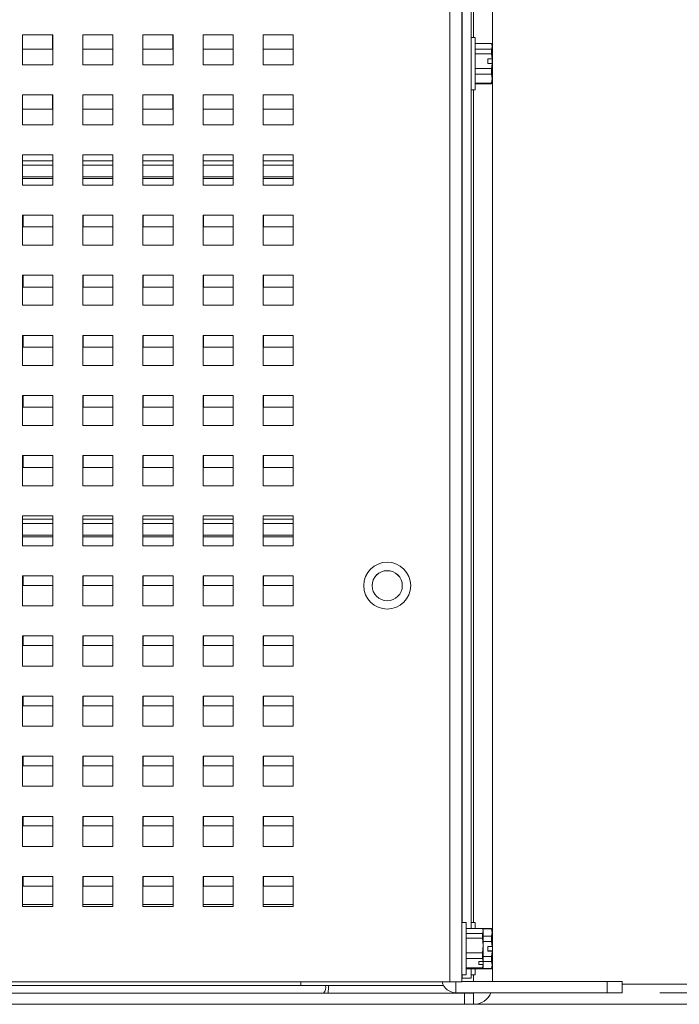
# Paper-space layout '4' of a CAD drawing. Header units: inches. Extents: x 1 to 109, y 1 to 85.
# Tile 11 of 46: x 54.51 to 58.9, y 16.87 to 23.42. Entities that reach past the tile are written whole.
import ezdxf

# ---------------------------------------------------------------- set-up
doc = ezdxf.new("R2010")
doc.units = ezdxf.units.IN
doc.header["$MEASUREMENT"] = 0
doc.styles.add('SLDTEXTSTYLE0', font='GOTHIC.TTF', dxfattribs={"width": 0.913})
doc.dimstyles.new('SLDDIMSTYLE0', dxfattribs={"dimtxt": 0.625, "dimasz": 0.65, "dimexe": 0, "dimexo": 0.0625, "dimgap": 0.15625, "dimtad": 0, "dimtih": 1, "dimtoh": 1, "dimrnd": 1e-09, "dimzin": 12, "dimdsep": 46, "dimtxsty": 'SLDTEXTSTYLE0', "dimsah": 1, "dimcen": 0.09, "dimadec": 0, "dimazin": 3, "dimtfac": 1, "dimtofl": 0, "dimtmove": 0, "dimatfit": 3, "dimfxl": 1, "dimfrac": 2, "dimtolj": 1, "dimtzin": 12, "dimarcsym": 0})

# ---------------------------------------------------------------- blocks, each defined once
blk = doc.blocks.new('_D_51')
at = {"color": 7, "linetype": 'Continuous', "lineweight": 0, "ltscale": 5}
for p, q in [((56.7048, 29.2041), (61.4395, 29.2041)), ((60.8145, 29.2041), (60.8145, 23.3774)), ((60.8145, 16.9464), (60.8145, 22.3862)), ((58.7698, 16.9464), (61.4395, 16.9464))]:
    blk.add_line(p, q, dxfattribs=at)
for points in [[(60.8145, 29.2041), (60.7145, 28.5541), (60.9145, 28.5541)], [(60.8145, 16.9464), (60.9145, 17.5964), (60.7145, 17.5964)]]:
    blk.add_solid(points, dxfattribs=at)
at = {"color": 7, "linetype": 'Continuous', "lineweight": 0, "ltscale": 5, "insert": (59.7755, 23.1846), "char_height": 0.625, "attachment_point": 1, "style": 'SLDTEXTSTYLE0'}
blk.add_mtext('12.26', dxfattribs=at)

psp = doc.layouts.new('4')

# ---------------------------------------------------------------- linework, layer by layer
at = {"color": 7, "linetype": 'Continuous', "lineweight": 15, "ltscale": 5}
for p, q in [((57.4546, 29.8951), (57.4546, 17.0201)), ((57.3748, 17.0201), (57.3748, 29.8153)), ((57.5148, 17.3745), (57.5148, 29.8143)), ((57.657, 17.0211), (57.657, 29.7944)), ((57.455, 17.4141), (57.455, 28.0671)), ((54.7325, 23.3201), (54.5325, 23.3201)), ((54.5325, 23.3201), (54.5325, 23.1201)), ((54.7318, 23.2243), (54.7318, 23.3201)), ((54.7325, 23.1201), (54.7325, 23.3201)), ((55.1325, 23.3201), (54.9325, 23.3201)), ((54.9325, 23.3201), (54.9325, 23.1201)), ((55.1318, 23.2243), (55.1318, 23.3201)), ((55.1325, 23.1201), (55.1325, 23.3201)), ((55.5325, 23.3201), (55.3325, 23.3201)), ((55.3325, 23.3201), (55.3325, 23.1201)), ((55.5318, 23.2243), (55.5318, 23.3201)), ((55.5325, 23.1201), (55.5325, 23.3201)), ((55.9325, 23.3201), (55.7325, 23.3201)), ((55.7325, 23.3201), (55.7325, 23.1201)), ((55.9318, 23.2243), (55.9318, 23.3201)), ((55.9325, 23.1201), (55.9325, 23.3201)), ((56.3325, 23.3201), (56.1325, 23.3201)), ((56.1325, 23.3201), (56.1325, 23.1201)), ((56.3318, 23.2243), (56.3318, 23.3201)), ((56.3325, 23.1201), (56.3325, 23.3201)), ((57.543, 23.3011), (57.5148, 23.3011)), ((57.543, 22.9531), (57.543, 23.3011)), ((57.6514, 23.2615), (57.543, 23.2615)), ((57.6558, 23.2521), (57.6514, 23.2615)), ((57.6558, 23.2428), (57.6514, 23.2615)), ((54.5325, 23.2243), (54.7318, 23.2243)), ((54.9325, 23.2243), (55.1318, 23.2243)), ((55.3325, 23.2243), (55.5318, 23.2243)), ((55.7325, 23.2243), (55.9318, 23.2243)), ((56.1325, 23.2243), (56.3318, 23.2243)), ((57.455, 23.2018), (57.4546, 23.2025)), ((57.455, 23.1834), (57.4546, 23.1886)), ((57.543, 23.2241), (57.6514, 23.2241)), ((57.6514, 23.1928), (57.543, 23.1928)), ((57.6514, 23.2241), (57.6558, 23.2428)), ((57.6514, 23.1928), (57.6514, 23.2241)), ((57.6554, 23.1594), (57.6514, 23.1928)), ((57.6558, 23.2521), (57.6558, 23.2428)), ((57.6558, 23.2428), (57.6558, 23.1592)), ((57.455, 23.1262), (57.4546, 23.1326)), ((57.6276, 23.1594), (57.6554, 23.1594)), ((57.6276, 23.1594), (57.6276, 23.1284)), ((57.6276, 23.1284), (57.6554, 23.1284)), ((57.6554, 23.1594), (57.6558, 23.1592)), ((57.6558, 23.1283), (57.6554, 23.1284)), ((57.6558, 23.1283), (57.6558, 23.1592)), ((57.6558, 23.1283), (57.6558, 23.0282)), ((54.5325, 23.1201), (54.7325, 23.1201)), ((54.9325, 23.1201), (55.1325, 23.1201)), ((55.3325, 23.1201), (55.5325, 23.1201)), ((55.7325, 23.1201), (55.9325, 23.1201)), ((56.1325, 23.1201), (56.3325, 23.1201)), ((57.4546, 23.0587), (57.455, 23.058)), ((57.543, 23.095), (57.6514, 23.095)), ((57.6514, 23.0584), (57.543, 23.0584)), ((57.6514, 23.0584), (57.6514, 23.095)), ((57.6558, 23.0282), (57.6514, 23.0584)), ((57.543, 22.998), (57.6514, 22.998)), ((57.6514, 22.9928), (57.543, 22.9928)), ((57.6514, 22.998), (57.6558, 23.0282)), ((57.6514, 22.9928), (57.6558, 23.0021)), ((57.6514, 22.9928), (57.6514, 22.998)), ((57.6558, 23.0282), (57.6558, 23.0021)), ((57.5148, 22.9531), (57.543, 22.9531)), ((54.7325, 22.9201), (54.5325, 22.9201)), ((54.5325, 22.9201), (54.5325, 22.7201)), ((54.7318, 22.8243), (54.7318, 22.9201)), ((54.7325, 22.7201), (54.7325, 22.9201)), ((55.1325, 22.9201), (54.9325, 22.9201)), ((54.9325, 22.9201), (54.9325, 22.7201)), ((55.1318, 22.8243), (55.1318, 22.9201)), ((55.1325, 22.7201), (55.1325, 22.9201)), ((55.5325, 22.9201), (55.3325, 22.9201)), ((55.3325, 22.9201), (55.3325, 22.7201)), ((55.5318, 22.8243), (55.5318, 22.9201)), ((55.5325, 22.7201), (55.5325, 22.9201)), ((55.9325, 22.9201), (55.7325, 22.9201)), ((55.7325, 22.9201), (55.7325, 22.7201)), ((55.9318, 22.8243), (55.9318, 22.9201)), ((55.9325, 22.7201), (55.9325, 22.9201)), ((56.3325, 22.9201), (56.1325, 22.9201)), ((56.1325, 22.9201), (56.1325, 22.7201)), ((56.3318, 22.8243), (56.3318, 22.9201)), ((56.3325, 22.7201), (56.3325, 22.9201)), ((54.5325, 22.8243), (54.7318, 22.8243)), ((54.9325, 22.8243), (55.1318, 22.8243)), ((55.3325, 22.8243), (55.5318, 22.8243)), ((55.7325, 22.8243), (55.9318, 22.8243)), ((56.1325, 22.8243), (56.3318, 22.8243)), ((54.5325, 22.7201), (54.7325, 22.7201)), ((54.9325, 22.7201), (55.1325, 22.7201)), ((55.3325, 22.7201), (55.5325, 22.7201)), ((55.7325, 22.7201), (55.9325, 22.7201)), ((56.1325, 22.7201), (56.3325, 22.7201)), ((54.7325, 22.5201), (54.5325, 22.5201)), ((54.5325, 22.5201), (54.5325, 22.3201)), ((54.7325, 22.3201), (54.7325, 22.5201)), ((55.1325, 22.5201), (54.9325, 22.5201)), ((54.9325, 22.5201), (54.9325, 22.3201)), ((55.1325, 22.3201), (55.1325, 22.5201)), ((55.5325, 22.5201), (55.3325, 22.5201)), ((55.3325, 22.5201), (55.3325, 22.3201)), ((55.5325, 22.3201), (55.5325, 22.5201)), ((55.9325, 22.5201), (55.7325, 22.5201)), ((55.7325, 22.5201), (55.7325, 22.3201)), ((55.9325, 22.3201), (55.9325, 22.5201)), ((56.3325, 22.5201), (56.1325, 22.5201)), ((56.1325, 22.5201), (56.1325, 22.3201)), ((56.3325, 22.3201), (56.3325, 22.5201)), ((54.5325, 22.3643), (54.7325, 22.3643)), ((54.9325, 22.3643), (55.1325, 22.3643)), ((55.3325, 22.3643), (55.5325, 22.3643)), ((55.7325, 22.3643), (55.9325, 22.3643)), ((56.1325, 22.3643), (56.3325, 22.3643)), ((54.5325, 22.3201), (54.7325, 22.3201)), ((54.9325, 22.3201), (55.1325, 22.3201)), ((55.3325, 22.3201), (55.5325, 22.3201)), ((55.7325, 22.3201), (55.9325, 22.3201)), ((56.1325, 22.3201), (56.3325, 22.3201)), ((54.7325, 22.1201), (54.5325, 22.1201)), ((54.5325, 22.1201), (54.5325, 21.9201)), ((54.5348, 22.1201), (54.5348, 22.0413)), ((54.7325, 21.9201), (54.7325, 22.1201)), ((55.1325, 22.1201), (54.9325, 22.1201)), ((54.9325, 22.1201), (54.9325, 21.9201)), ((54.9348, 22.1201), (54.9348, 22.0413)), ((55.1325, 21.9201), (55.1325, 22.1201)), ((55.5325, 22.1201), (55.3325, 22.1201)), ((55.3325, 22.1201), (55.3325, 21.9201)), ((55.3348, 22.1201), (55.3348, 22.0413)), ((55.5325, 21.9201), (55.5325, 22.1201)), ((55.9325, 22.1201), (55.7325, 22.1201)), ((55.7325, 22.1201), (55.7325, 21.9201)), ((55.7348, 22.1201), (55.7348, 22.0413)), ((55.9325, 21.9201), (55.9325, 22.1201)), ((56.3325, 22.1201), (56.1325, 22.1201)), ((56.1325, 22.1201), (56.1325, 21.9201)), ((56.1348, 22.1201), (56.1348, 22.0413)), ((56.3325, 21.9201), (56.3325, 22.1201)), ((54.5348, 22.0413), (54.7325, 22.0413)), ((54.9348, 22.0413), (55.1325, 22.0413)), ((55.3348, 22.0413), (55.5325, 22.0413)), ((55.7348, 22.0413), (55.9325, 22.0413)), ((56.1348, 22.0413), (56.3325, 22.0413)), ((54.5325, 21.9201), (54.7325, 21.9201)), ((54.9325, 21.9201), (55.1325, 21.9201)), ((55.3325, 21.9201), (55.5325, 21.9201)), ((55.7325, 21.9201), (55.9325, 21.9201)), ((56.1325, 21.9201), (56.3325, 21.9201)), ((54.7325, 21.7201), (54.5325, 21.7201)), ((54.5325, 21.7201), (54.5325, 21.5201)), ((54.5348, 21.7201), (54.5348, 21.6413)), ((54.7325, 21.5201), (54.7325, 21.7201)), ((55.1325, 21.7201), (54.9325, 21.7201)), ((54.9325, 21.7201), (54.9325, 21.5201)), ((54.9348, 21.7201), (54.9348, 21.6413)), ((55.1325, 21.5201), (55.1325, 21.7201)), ((55.5325, 21.7201), (55.3325, 21.7201)), ((55.3325, 21.7201), (55.3325, 21.5201)), ((55.3348, 21.7201), (55.3348, 21.6413)), ((55.5325, 21.5201), (55.5325, 21.7201)), ((55.9325, 21.7201), (55.7325, 21.7201)), ((55.7325, 21.7201), (55.7325, 21.5201)), ((55.7348, 21.7201), (55.7348, 21.6413)), ((55.9325, 21.5201), (55.9325, 21.7201)), ((56.3325, 21.7201), (56.1325, 21.7201)), ((56.1325, 21.7201), (56.1325, 21.5201)), ((56.1348, 21.7201), (56.1348, 21.6413)), ((56.3325, 21.5201), (56.3325, 21.7201)), ((54.5348, 21.6413), (54.7325, 21.6413)), ((54.9348, 21.6413), (55.1325, 21.6413)), ((55.3348, 21.6413), (55.5325, 21.6413)), ((55.7348, 21.6413), (55.9325, 21.6413)), ((56.1348, 21.6413), (56.3325, 21.6413)), ((54.5325, 21.5201), (54.7325, 21.5201)), ((54.9325, 21.5201), (55.1325, 21.5201)), ((55.3325, 21.5201), (55.5325, 21.5201)), ((55.7325, 21.5201), (55.9325, 21.5201)), ((56.1325, 21.5201), (56.3325, 21.5201)), ((54.7325, 21.3201), (54.5325, 21.3201)), ((54.5325, 21.3201), (54.5325, 21.1201)), ((54.5348, 21.3201), (54.5348, 21.2413)), ((54.7325, 21.1201), (54.7325, 21.3201)), ((55.1325, 21.3201), (54.9325, 21.3201)), ((54.9325, 21.3201), (54.9325, 21.1201)), ((54.9348, 21.3201), (54.9348, 21.2413)), ((55.1325, 21.1201), (55.1325, 21.3201)), ((55.5325, 21.3201), (55.3325, 21.3201)), ((55.3325, 21.3201), (55.3325, 21.1201)), ((55.3348, 21.3201), (55.3348, 21.2413)), ((55.5325, 21.1201), (55.5325, 21.3201)), ((55.9325, 21.3201), (55.7325, 21.3201)), ((55.7325, 21.3201), (55.7325, 21.1201)), ((55.7348, 21.3201), (55.7348, 21.2413)), ((55.9325, 21.1201), (55.9325, 21.3201)), ((56.3325, 21.3201), (56.1325, 21.3201)), ((56.1325, 21.3201), (56.1325, 21.1201)), ((56.1348, 21.3201), (56.1348, 21.2413)), ((56.3325, 21.1201), (56.3325, 21.3201)), ((54.5348, 21.2413), (54.7325, 21.2413)), ((54.9348, 21.2413), (55.1325, 21.2413)), ((55.3348, 21.2413), (55.5325, 21.2413)), ((55.7348, 21.2413), (55.9325, 21.2413)), ((56.1348, 21.2413), (56.3325, 21.2413)), ((54.5325, 21.1201), (54.7325, 21.1201)), ((54.9325, 21.1201), (55.1325, 21.1201)), ((55.3325, 21.1201), (55.5325, 21.1201)), ((55.7325, 21.1201), (55.9325, 21.1201)), ((56.1325, 21.1201), (56.3325, 21.1201)), ((54.7325, 20.9201), (54.5325, 20.9201)), ((54.5325, 20.9201), (54.5325, 20.7201)), ((54.5348, 20.9201), (54.5348, 20.8413)), ((54.7325, 20.7201), (54.7325, 20.9201)), ((55.1325, 20.9201), (54.9325, 20.9201)), ((54.9325, 20.9201), (54.9325, 20.7201)), ((54.9348, 20.9201), (54.9348, 20.8413)), ((55.1325, 20.7201), (55.1325, 20.9201)), ((55.5325, 20.9201), (55.3325, 20.9201)), ((55.3325, 20.9201), (55.3325, 20.7201)), ((55.3348, 20.9201), (55.3348, 20.8413)), ((55.5325, 20.7201), (55.5325, 20.9201)), ((55.9325, 20.9201), (55.7325, 20.9201)), ((55.7325, 20.9201), (55.7325, 20.7201)), ((55.7348, 20.9201), (55.7348, 20.8413)), ((55.9325, 20.7201), (55.9325, 20.9201)), ((56.3325, 20.9201), (56.1325, 20.9201)), ((56.1325, 20.9201), (56.1325, 20.7201)), ((56.1348, 20.9201), (56.1348, 20.8413)), ((56.3325, 20.7201), (56.3325, 20.9201)), ((54.5348, 20.8413), (54.7325, 20.8413)), ((54.9348, 20.8413), (55.1325, 20.8413)), ((55.3348, 20.8413), (55.5325, 20.8413)), ((55.7348, 20.8413), (55.9325, 20.8413)), ((56.1348, 20.8413), (56.3325, 20.8413)), ((54.5325, 20.7201), (54.7325, 20.7201)), ((54.9325, 20.7201), (55.1325, 20.7201)), ((55.3325, 20.7201), (55.5325, 20.7201)), ((55.7325, 20.7201), (55.9325, 20.7201)), ((56.1325, 20.7201), (56.3325, 20.7201)), ((54.7325, 20.5201), (54.5325, 20.5201)), ((54.5325, 20.5201), (54.5325, 20.3201)), ((54.5348, 20.5201), (54.5348, 20.4413)), ((54.7325, 20.3201), (54.7325, 20.5201)), ((55.1325, 20.5201), (54.9325, 20.5201)), ((54.9325, 20.5201), (54.9325, 20.3201)), ((54.9348, 20.5201), (54.9348, 20.4413)), ((55.1325, 20.3201), (55.1325, 20.5201)), ((55.5325, 20.5201), (55.3325, 20.5201)), ((55.3325, 20.5201), (55.3325, 20.3201)), ((55.3348, 20.5201), (55.3348, 20.4413)), ((55.5325, 20.3201), (55.5325, 20.5201)), ((55.9325, 20.5201), (55.7325, 20.5201)), ((55.7325, 20.5201), (55.7325, 20.3201)), ((55.7348, 20.5201), (55.7348, 20.4413)), ((55.9325, 20.3201), (55.9325, 20.5201)), ((56.3325, 20.5201), (56.1325, 20.5201)), ((56.1325, 20.5201), (56.1325, 20.3201)), ((56.1348, 20.5201), (56.1348, 20.4413)), ((56.3325, 20.3201), (56.3325, 20.5201)), ((54.5348, 20.4413), (54.7325, 20.4413)), ((54.9348, 20.4413), (55.1325, 20.4413)), ((55.3348, 20.4413), (55.5325, 20.4413)), ((55.7348, 20.4413), (55.9325, 20.4413)), ((56.1348, 20.4413), (56.3325, 20.4413)), ((54.5325, 20.3201), (54.7325, 20.3201)), ((54.9325, 20.3201), (55.1325, 20.3201)), ((55.3325, 20.3201), (55.5325, 20.3201)), ((55.7325, 20.3201), (55.9325, 20.3201)), ((56.1325, 20.3201), (56.3325, 20.3201)), ((54.7325, 20.1201), (54.5325, 20.1201)), ((54.5325, 20.1201), (54.5325, 19.9201)), ((54.7325, 19.9201), (54.7325, 20.1201)), ((55.1325, 20.1201), (54.9325, 20.1201)), ((54.9325, 20.1201), (54.9325, 19.9201)), ((55.1325, 19.9201), (55.1325, 20.1201)), ((55.5325, 20.1201), (55.3325, 20.1201)), ((55.3325, 20.1201), (55.3325, 19.9201)), ((55.5325, 19.9201), (55.5325, 20.1201)), ((55.9325, 20.1201), (55.7325, 20.1201)), ((55.7325, 20.1201), (55.7325, 19.9201)), ((55.9325, 19.9201), (55.9325, 20.1201)), ((56.3325, 20.1201), (56.1325, 20.1201)), ((56.1325, 20.1201), (56.1325, 19.9201)), ((56.3325, 19.9201), (56.3325, 20.1201)), ((54.5325, 19.9803), (54.7325, 19.9803)), ((54.9325, 19.9803), (55.1325, 19.9803)), ((55.3325, 19.9803), (55.5325, 19.9803)), ((55.7325, 19.9803), (55.9325, 19.9803)), ((56.1325, 19.9803), (56.3325, 19.9803)), ((54.5325, 19.9201), (54.7325, 19.9201)), ((54.9325, 19.9201), (55.1325, 19.9201)), ((55.3325, 19.9201), (55.5325, 19.9201)), ((55.7325, 19.9201), (55.9325, 19.9201)), ((56.1325, 19.9201), (56.3325, 19.9201)), ((54.7325, 19.7201), (54.5325, 19.7201)), ((54.5325, 19.7201), (54.5325, 19.5201)), ((54.5348, 19.7201), (54.5348, 19.6563)), ((54.7325, 19.5201), (54.7325, 19.7201)), ((55.1325, 19.7201), (54.9325, 19.7201)), ((54.9325, 19.7201), (54.9325, 19.5201)), ((54.9348, 19.7201), (54.9348, 19.6563)), ((55.1325, 19.5201), (55.1325, 19.7201)), ((55.5325, 19.7201), (55.3325, 19.7201)), ((55.3325, 19.7201), (55.3325, 19.5201)), ((55.3348, 19.7201), (55.3348, 19.6563)), ((55.5325, 19.5201), (55.5325, 19.7201)), ((55.9325, 19.7201), (55.7325, 19.7201)), ((55.7325, 19.7201), (55.7325, 19.5201)), ((55.7348, 19.7201), (55.7348, 19.6563)), ((55.9325, 19.5201), (55.9325, 19.7201)), ((56.3325, 19.7201), (56.1325, 19.7201)), ((56.1325, 19.7201), (56.1325, 19.5201)), ((56.1348, 19.7201), (56.1348, 19.6563)), ((56.3325, 19.5201), (56.3325, 19.7201)), ((54.5348, 19.6563), (54.7325, 19.6563)), ((54.9348, 19.6563), (55.1325, 19.6563)), ((55.3348, 19.6563), (55.5325, 19.6563)), ((55.7348, 19.6563), (55.9325, 19.6563)), ((56.1348, 19.6563), (56.3325, 19.6563)), ((54.5325, 19.5201), (54.7325, 19.5201)), ((54.9325, 19.5201), (55.1325, 19.5201)), ((55.3325, 19.5201), (55.5325, 19.5201)), ((55.7325, 19.5201), (55.9325, 19.5201)), ((56.1325, 19.5201), (56.3325, 19.5201)), ((54.7325, 19.3201), (54.5325, 19.3201)), ((54.5325, 19.3201), (54.5325, 19.1201)), ((54.5348, 19.3201), (54.5348, 19.2563)), ((54.7325, 19.1201), (54.7325, 19.3201)), ((55.1325, 19.3201), (54.9325, 19.3201)), ((54.9325, 19.3201), (54.9325, 19.1201)), ((54.9348, 19.3201), (54.9348, 19.2563)), ((55.1325, 19.1201), (55.1325, 19.3201)), ((55.5325, 19.3201), (55.3325, 19.3201)), ((55.3325, 19.3201), (55.3325, 19.1201)), ((55.3348, 19.3201), (55.3348, 19.2563)), ((55.5325, 19.1201), (55.5325, 19.3201)), ((55.9325, 19.3201), (55.7325, 19.3201)), ((55.7325, 19.3201), (55.7325, 19.1201)), ((55.7348, 19.3201), (55.7348, 19.2563)), ((55.9325, 19.1201), (55.9325, 19.3201)), ((56.3325, 19.3201), (56.1325, 19.3201)), ((56.1325, 19.3201), (56.1325, 19.1201)), ((56.1348, 19.3201), (56.1348, 19.2563)), ((56.3325, 19.1201), (56.3325, 19.3201)), ((54.5348, 19.2563), (54.7325, 19.2563)), ((54.9348, 19.2563), (55.1325, 19.2563)), ((55.3348, 19.2563), (55.5325, 19.2563)), ((55.7348, 19.2563), (55.9325, 19.2563)), ((56.1348, 19.2563), (56.3325, 19.2563)), ((54.5325, 19.1201), (54.7325, 19.1201)), ((54.9325, 19.1201), (55.1325, 19.1201)), ((55.3325, 19.1201), (55.5325, 19.1201)), ((55.7325, 19.1201), (55.9325, 19.1201)), ((56.1325, 19.1201), (56.3325, 19.1201)), ((54.7325, 18.9201), (54.5325, 18.9201)), ((54.5325, 18.9201), (54.5325, 18.7201)), ((54.5348, 18.9201), (54.5348, 18.8563)), ((54.7325, 18.7201), (54.7325, 18.9201)), ((55.1325, 18.9201), (54.9325, 18.9201)), ((54.9325, 18.9201), (54.9325, 18.7201)), ((54.9348, 18.9201), (54.9348, 18.8563)), ((55.1325, 18.7201), (55.1325, 18.9201)), ((55.5325, 18.9201), (55.3325, 18.9201)), ((55.3325, 18.9201), (55.3325, 18.7201)), ((55.3348, 18.9201), (55.3348, 18.8563)), ((55.5325, 18.7201), (55.5325, 18.9201)), ((55.9325, 18.9201), (55.7325, 18.9201)), ((55.7325, 18.9201), (55.7325, 18.7201)), ((55.7348, 18.9201), (55.7348, 18.8563)), ((55.9325, 18.7201), (55.9325, 18.9201)), ((56.3325, 18.9201), (56.1325, 18.9201)), ((56.1325, 18.9201), (56.1325, 18.7201)), ((56.1348, 18.9201), (56.1348, 18.8563)), ((56.3325, 18.7201), (56.3325, 18.9201)), ((54.5348, 18.8563), (54.7325, 18.8563)), ((54.9348, 18.8563), (55.1325, 18.8563)), ((55.3348, 18.8563), (55.5325, 18.8563)), ((55.7348, 18.8563), (55.9325, 18.8563)), ((56.1348, 18.8563), (56.3325, 18.8563)), ((54.5325, 18.7201), (54.7325, 18.7201)), ((54.9325, 18.7201), (55.1325, 18.7201)), ((55.3325, 18.7201), (55.5325, 18.7201)), ((55.7325, 18.7201), (55.9325, 18.7201)), ((56.1325, 18.7201), (56.3325, 18.7201)), ((54.7325, 18.5201), (54.5325, 18.5201)), ((54.5325, 18.5201), (54.5325, 18.3201)), ((54.5348, 18.5201), (54.5348, 18.4563)), ((54.7325, 18.3201), (54.7325, 18.5201)), ((55.1325, 18.5201), (54.9325, 18.5201)), ((54.9325, 18.5201), (54.9325, 18.3201)), ((54.9348, 18.5201), (54.9348, 18.4563)), ((55.1325, 18.3201), (55.1325, 18.5201)), ((55.5325, 18.5201), (55.3325, 18.5201)), ((55.3325, 18.5201), (55.3325, 18.3201)), ((55.3348, 18.5201), (55.3348, 18.4563)), ((55.5325, 18.3201), (55.5325, 18.5201)), ((55.9325, 18.5201), (55.7325, 18.5201)), ((55.7325, 18.5201), (55.7325, 18.3201)), ((55.7348, 18.5201), (55.7348, 18.4563)), ((55.9325, 18.3201), (55.9325, 18.5201)), ((56.3325, 18.5201), (56.1325, 18.5201)), ((56.1325, 18.5201), (56.1325, 18.3201)), ((56.1348, 18.5201), (56.1348, 18.4563)), ((56.3325, 18.3201), (56.3325, 18.5201)), ((54.5348, 18.4563), (54.7325, 18.4563)), ((54.9348, 18.4563), (55.1325, 18.4563)), ((55.3348, 18.4563), (55.5325, 18.4563)), ((55.7348, 18.4563), (55.9325, 18.4563)), ((56.1348, 18.4563), (56.3325, 18.4563)), ((54.5325, 18.3201), (54.7325, 18.3201)), ((54.9325, 18.3201), (55.1325, 18.3201)), ((55.3325, 18.3201), (55.5325, 18.3201)), ((55.7325, 18.3201), (55.9325, 18.3201)), ((56.1325, 18.3201), (56.3325, 18.3201)), ((54.7325, 18.1201), (54.5325, 18.1201)), ((54.5325, 18.1201), (54.5325, 17.9201)), ((54.5348, 18.1201), (54.5348, 18.0563)), ((54.7325, 17.9201), (54.7325, 18.1201)), ((55.1325, 18.1201), (54.9325, 18.1201)), ((54.9325, 18.1201), (54.9325, 17.9201)), ((54.9348, 18.1201), (54.9348, 18.0563)), ((55.1325, 17.9201), (55.1325, 18.1201)), ((55.5325, 18.1201), (55.3325, 18.1201)), ((55.3325, 18.1201), (55.3325, 17.9201)), ((55.3348, 18.1201), (55.3348, 18.0563)), ((55.5325, 17.9201), (55.5325, 18.1201)), ((55.9325, 18.1201), (55.7325, 18.1201)), ((55.7325, 18.1201), (55.7325, 17.9201)), ((55.7348, 18.1201), (55.7348, 18.0563)), ((55.9325, 17.9201), (55.9325, 18.1201)), ((56.3325, 18.1201), (56.1325, 18.1201)), ((56.1325, 18.1201), (56.1325, 17.9201)), ((56.1348, 18.1201), (56.1348, 18.0563)), ((56.3325, 17.9201), (56.3325, 18.1201)), ((54.5348, 18.0563), (54.7325, 18.0563)), ((54.9348, 18.0563), (55.1325, 18.0563)), ((55.3348, 18.0563), (55.5325, 18.0563)), ((55.7348, 18.0563), (55.9325, 18.0563)), ((56.1348, 18.0563), (56.3325, 18.0563)), ((54.5325, 17.9201), (54.7325, 17.9201)), ((54.9325, 17.9201), (55.1325, 17.9201)), ((55.3325, 17.9201), (55.5325, 17.9201)), ((55.7325, 17.9201), (55.9325, 17.9201)), ((56.1325, 17.9201), (56.3325, 17.9201)), ((54.7325, 17.7201), (54.5325, 17.7201)), ((54.5325, 17.7201), (54.5325, 17.5201)), ((54.5348, 17.7201), (54.5348, 17.6563)), ((54.7325, 17.5201), (54.7325, 17.7201)), ((55.1325, 17.7201), (54.9325, 17.7201)), ((54.9325, 17.7201), (54.9325, 17.5201)), ((54.9348, 17.7201), (54.9348, 17.6563)), ((55.1325, 17.5201), (55.1325, 17.7201)), ((55.5325, 17.7201), (55.3325, 17.7201)), ((55.3325, 17.7201), (55.3325, 17.5201)), ((55.3348, 17.7201), (55.3348, 17.6563)), ((55.5325, 17.5201), (55.5325, 17.7201)), ((55.9325, 17.7201), (55.7325, 17.7201)), ((55.7325, 17.7201), (55.7325, 17.5201)), ((55.7348, 17.7201), (55.7348, 17.6563)), ((55.9325, 17.5201), (55.9325, 17.7201)), ((56.3325, 17.7201), (56.1325, 17.7201)), ((56.1325, 17.7201), (56.1325, 17.5201)), ((56.1348, 17.7201), (56.1348, 17.6563)), ((56.3325, 17.5201), (56.3325, 17.7201)), ((54.5348, 17.6563), (54.7325, 17.6563)), ((54.9348, 17.6563), (55.1325, 17.6563)), ((55.3348, 17.6563), (55.5325, 17.6563)), ((55.7348, 17.6563), (55.9325, 17.6563)), ((56.1348, 17.6563), (56.3325, 17.6563)), ((54.5325, 17.5338), (54.7325, 17.5338)), ((54.5325, 17.5201), (54.7325, 17.5201)), ((54.9325, 17.5338), (55.1325, 17.5338)), ((54.9325, 17.5201), (55.1325, 17.5201)), ((55.3325, 17.5338), (55.5325, 17.5338)), ((55.3325, 17.5201), (55.5325, 17.5201)), ((55.7325, 17.5338), (55.9325, 17.5338)), ((55.7325, 17.5201), (55.9325, 17.5201)), ((56.1325, 17.5338), (56.3325, 17.5338)), ((56.1325, 17.5201), (56.3325, 17.5201)), ((57.4828, 17.4141), (57.4546, 17.4141)), ((57.4828, 17.0661), (57.4828, 17.4141)), ((57.5912, 17.3745), (57.4828, 17.3745)), ((57.543, 17.4141), (57.5148, 17.4141)), ((57.543, 17.3745), (57.543, 17.4141)), ((57.6514, 17.3745), (57.543, 17.3745)), ((57.5956, 17.3572), (57.5912, 17.3745)), ((57.5956, 17.3651), (57.5916, 17.3737)), ((57.6514, 17.3728), (57.5938, 17.3728)), ((57.5956, 17.3651), (57.5956, 17.3572)), ((57.6558, 17.3651), (57.6514, 17.3745)), ((57.6514, 17.3728), (57.6514, 17.3745)), ((57.6558, 17.3474), (57.6514, 17.3728)), ((57.6558, 17.3651), (57.6558, 17.3474)), ((57.4828, 17.3399), (57.5912, 17.3399)), ((57.5912, 17.3094), (57.4828, 17.3094)), ((57.5912, 17.3399), (57.5956, 17.3572)), ((57.5912, 17.3094), (57.5912, 17.3399)), ((57.5956, 17.2607), (57.5912, 17.3094)), ((57.5956, 17.3572), (57.5956, 17.2607)), ((57.5956, 17.3221), (57.6514, 17.3221)), ((57.6514, 17.3221), (57.6558, 17.3474)), ((57.6514, 17.2876), (57.6514, 17.3221)), ((57.6558, 17.3474), (57.6558, 17.2539)), ((57.5912, 17.212), (57.5956, 17.2607)), ((57.6514, 17.2876), (57.5956, 17.2876)), ((57.5956, 17.2607), (57.5956, 17.1543)), ((57.6276, 17.2539), (57.6554, 17.2539)), ((57.6276, 17.2539), (57.6276, 17.2226)), ((57.6554, 17.2539), (57.6514, 17.2876)), ((57.6554, 17.2539), (57.6558, 17.2539)), ((57.4828, 17.212), (57.5912, 17.212)), ((57.5912, 17.175), (57.4828, 17.175)), ((57.5912, 17.175), (57.5912, 17.212)), ((57.5952, 17.1536), (57.5912, 17.175)), ((57.5956, 17.1889), (57.6514, 17.1889)), ((57.6276, 17.2264), (57.6554, 17.2264)), ((57.6276, 17.2226), (57.6554, 17.2226)), ((57.6514, 17.155), (57.6514, 17.1889)), ((57.6554, 17.2264), (57.6558, 17.2264)), ((57.6558, 17.2226), (57.6554, 17.2226)), ((57.6558, 17.2226), (57.6558, 17.2264)), ((57.6558, 17.2226), (57.6558, 17.1309)), ((57.4828, 17.1123), (57.5912, 17.1123)), ((57.5912, 17.1058), (57.4828, 17.1058)), ((57.5148, 17.0443), (57.5148, 17.1058)), ((57.543, 17.0661), (57.543, 17.1058)), ((57.543, 17.1057), (57.6514, 17.1057)), ((57.5674, 17.1536), (57.5952, 17.1536)), ((57.5674, 17.1536), (57.5674, 17.1337)), ((57.5674, 17.1337), (57.5952, 17.1337)), ((57.5912, 17.1058), (57.5912, 17.1123)), ((57.5916, 17.1066), (57.5956, 17.1151)), ((57.5918, 17.1069), (57.6514, 17.1069)), ((57.5952, 17.1536), (57.5956, 17.1543)), ((57.5956, 17.1345), (57.5952, 17.1337)), ((57.6514, 17.155), (57.5956, 17.155)), ((57.5956, 17.1345), (57.5956, 17.1543)), ((57.5956, 17.1345), (57.5956, 17.1151)), ((57.6558, 17.1309), (57.6514, 17.155)), ((57.6514, 17.1069), (57.6558, 17.1309)), ((57.6514, 17.1057), (57.6558, 17.1151)), ((57.6514, 17.1057), (57.6514, 17.1069)), ((57.6558, 17.1309), (57.6558, 17.1151)), ((57.4546, 17.0661), (57.4828, 17.0661)), ((57.455, 17.0443), (57.4546, 17.0443)), ((57.455, 17.0443), (57.455, 17.0661)), ((57.5148, 17.0443), (57.455, 17.0443)), ((57.5148, 17.0661), (57.543, 17.0661)), ((57.3748, 17.0201), (40.2898, 17.0201)), ((56.3823, 17.0201), (56.3823, 16.9944)), ((56.3823, 16.9944), (57.3324, 16.9944)), ((57.4546, 17.0201), (57.3748, 17.0201)), ((57.4546, 17.0211), (58.4198, 17.0211)), ((58.4198, 16.9464), (58.4198, 17.0211)), ((58.4198, 17.0211), (58.5198, 17.0211)), ((58.5198, 17.0211), (58.5198, 16.9464)), ((57.4723, 16.9444), (45.6293, 16.9444)), ((57.4148, 16.9464), (58.4198, 16.9464)), ((57.4723, 16.8697), (57.4723, 16.9444)), ((57.4723, 16.9444), (57.5323, 16.9444)), ((57.5323, 16.9444), (57.5323, 16.8697)), ((58.5198, 16.9464), (58.4198, 16.9464)), ((40.1923, 16.8697), (57.4723, 16.8697)), ((57.5323, 16.8697), (57.4723, 16.8697)), ((57.5323, 16.8697), (63.4768, 16.8697))]:
    psp.add_line(p, q, dxfattribs=at)
at = {"color": 8, "linetype": 'Continuous', "lineweight": 15, "ltscale": 5}
for p, q in [((57.5323, 28.8611), (57.5323, 23.3011)), ((57.5323, 22.9531), (57.5323, 17.4141)), ((54.7325, 22.4817), (54.5325, 22.4817)), ((55.1325, 22.4817), (54.9325, 22.4817)), ((55.5325, 22.4817), (55.3325, 22.4817)), ((55.9325, 22.4817), (55.7325, 22.4817)), ((56.3325, 22.4817), (56.1325, 22.4817)), ((54.5325, 22.4531), (54.7325, 22.4531)), ((54.9325, 22.4531), (55.1325, 22.4531)), ((55.3325, 22.4531), (55.5325, 22.4531)), ((55.7325, 22.4531), (55.9325, 22.4531)), ((56.1325, 22.4531), (56.3325, 22.4531)), ((54.5325, 22.3743), (54.7325, 22.3743)), ((54.9325, 22.3743), (55.1325, 22.3743)), ((55.3325, 22.3743), (55.5325, 22.3743)), ((55.7325, 22.3743), (55.9325, 22.3743)), ((56.1325, 22.3743), (56.3325, 22.3743)), ((54.7325, 20.0977), (54.5325, 20.0977)), ((54.5325, 20.0691), (54.7325, 20.0691)), ((55.1325, 20.0977), (54.9325, 20.0977)), ((54.9325, 20.0691), (55.1325, 20.0691)), ((55.5325, 20.0977), (55.3325, 20.0977)), ((55.3325, 20.0691), (55.5325, 20.0691)), ((55.9325, 20.0977), (55.7325, 20.0977)), ((55.7325, 20.0691), (55.9325, 20.0691)), ((56.3325, 20.0977), (56.1325, 20.0977)), ((56.1325, 20.0691), (56.3325, 20.0691)), ((54.5325, 19.9903), (54.7325, 19.9903)), ((54.9325, 19.9903), (55.1325, 19.9903)), ((55.3325, 19.9903), (55.5325, 19.9903)), ((55.7325, 19.9903), (55.9325, 19.9903)), ((56.1325, 19.9903), (56.3325, 19.9903)), ((57.5323, 17.0661), (57.5323, 17.0211)), ((48.9646, 16.9944), (56.3823, 16.9944)), ((57.4148, 17.0201), (57.4148, 16.9464)), ((58.5198, 17.0045), (63.442, 17.0045))]:
    psp.add_line(p, q, dxfattribs=at)
at = {"color": 7, "linetype": 'Continuous', "lineweight": 15, "ltscale": 5, "flags": 128}
psp.add_lwpolyline([(57.5323, 16.9444), (57.5421, 16.9454), (57.5463, 16.9464)], dxfattribs=at)
at = {"color": 7, "linetype": 'Continuous', "lineweight": 15, "ltscale": 25}
for radius in [0.156, 0.1005]:
    psp.add_circle((56.9573, 19.6551), radius, dxfattribs=at)
for centre, radius, start, end in [((56.9573, 19.6541), 0.1005, 90, 179.71497), ((56.9573, 19.6541), 0.1005, 0.28503, 90), ((56.4891, 16.9828), 0.0592, 319.60905, 11.36759), ((56.1285, 16.9931), 0.4379, 353.62195, 0.17776), ((57.4148, 17.0411), 0.0947, 192.81201, 270), ((57.5323, 16.9944), 0.1247, 270, 337.36099)]:
    psp.add_arc(centre, radius, start, end, dxfattribs=at)
at = {"color": 7, "linetype": 'Continuous', "lineweight": 15, "ltscale": 5}
for points, knots in [([(57.6514, 23.095), (57.6518, 23.0968), (57.6536, 23.1079), (57.6546, 23.1191), (57.6554, 23.1284)], [0, 0, 0, 0, 0.168286, 1, 1, 1, 1]), ([(57.6514, 17.1889), (57.6518, 17.1907), (57.6536, 17.2019), (57.6546, 17.2132), (57.6554, 17.2226)], [0, 0, 0, 0, 0.168292, 1, 1, 1, 1]), ([(57.5912, 17.1123), (57.5916, 17.1135), (57.5934, 17.1206), (57.5944, 17.1278), (57.5952, 17.1337)], [0, 0, 0, 0, 0.168287, 1, 1, 1, 1])]:
    psp.add_open_spline(points, degree=3, knots=knots, dxfattribs=at)

# ---------------------------------------------------------------- dimensions: what is measured, and where the dimension line sits
at = {"color": 7, "linetype": 'Continuous', "lineweight": 0, "ltscale": 5}
dim = psp.add_linear_dim(base=(60.8145, 16.9464), p1=(56.4548, 29.2041), p2=(58.5198, 16.9464), angle=90, dimstyle='SLDDIMSTYLE0', dxfattribs=at)
dim.commit()
dim.dimension.update_dxf_attribs({"geometry": '_D_51', "text_midpoint": (60.8145, 22.8818), "dimtype": 160})

doc.saveas('drawing.dxf')
